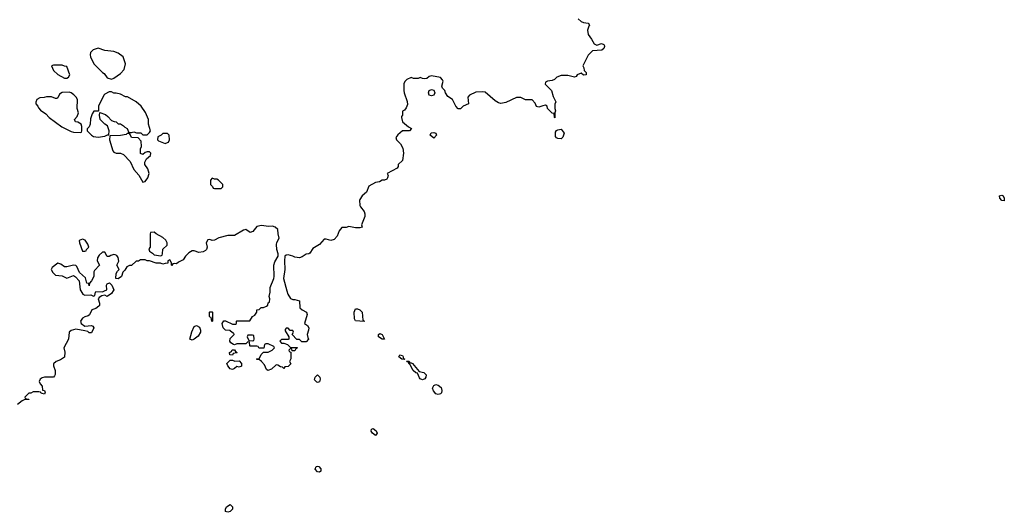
# Model space of a CAD drawing. Header units: inches. Extents: x 2380427 to 2580949, y 385907 to 546039.
# Tile 48 of 121: x 2454569 to 2463371, y 528022 to 532423. Entities that reach past the tile are written whole.
import ezdxf

# ---------------------------------------------------------------- set-up
doc = ezdxf.new("R2010")
doc.units = ezdxf.units.IN
doc.header["$MEASUREMENT"] = 0
for name, color, linetype in [('C4552', 7, 'Continuous'), ('C4553', 7, 'Continuous'), ('C4563', 7, 'Continuous')]:
    doc.layers.add(name, color=color, linetype=linetype)

msp = doc.modelspace()

# ---------------------------------------------------------------- linework, layer by layer
at = {"layer": 'C4552', "color": 5, "elevation": 60}
for points in [[(2455404.4, 530000), (2455390, 529978), (2455350, 529949), (2455330, 529962), (2455303.6, 529956.4), (2455279.6, 529940.4), (2455272, 529930), (2455281, 529890), (2455281, 529870), (2455276.8, 529863.2), (2455250, 529842), (2455214, 529830), (2455192.7, 529787.3), (2455182, 529778), (2455150, 529768.7), (2455130, 529755.3), (2455112, 529730), (2455118, 529710), (2455150, 529686), (2455210, 529691.3), (2455223.6, 529683.6), (2455231, 529670), (2455210, 529626), (2455190, 529626), (2455177.2, 529637.2), (2455150, 529644), (2455070, 529657.2), (2455030, 529645.2), (2455011, 529630), (2455006.8, 529570), (2454964.7, 529490), (2454974, 529454), (2454970.8, 529409.2), (2454934.4, 529385.6), (2454894, 529370), (2454872.7, 529347.3), (2454872, 529330), (2454886.8, 529290), (2454886, 529254), (2454879.8, 529240.2), (2454870, 529228), (2454790, 529229), (2454770, 529224), (2454751.3, 529210), (2454742, 529190), (2454751.1, 529171.1), (2454771, 529150), (2454774, 529114), (2454792, 529110), (2454798, 529090), (2454790, 529078), (2454770, 529082), (2454758, 529090), (2454756.4, 529096.4), (2454739, 529099), (2454690, 529098), (2454670, 529086), (2454650, 529086), (2454614, 529050), (2454618, 529038), (2454650, 529034), (2454652, 529030), (2454610, 529028), (2454590, 529018), (2454550, 528986)], [(2455116.1, 530000), (2455132, 529970), (2455150, 529962.8), (2455204.7, 529964.7), (2455230, 529954), (2455242, 529958), (2455246, 529990), (2455250, 529994), (2455310, 529991.3), (2455327.6, 530000)], [(2456957.6, 530000), (2456966, 529970), (2456990, 529932), (2457010, 529922), (2457030, 529922), (2457071.3, 529910), (2457074, 529850), (2457094, 529830), (2457134, 529810), (2457138, 529790), (2457114, 529710), (2457142, 529690), (2457154, 529670), (2457152, 529650), (2457138, 529610), (2457143.6, 529583.6), (2457152, 529570), (2457130, 529546), (2457090, 529546), (2457070, 529566), (2457047.3, 529567.3), (2457006, 529610), (2457018, 529630), (2457010, 529646), (2456987.3, 529647.3), (2456970, 529666), (2456950, 529666), (2456943.6, 529656.4), (2456943.6, 529643.6), (2456974, 529590), (2456974, 529570), (2456970, 529566), (2456910, 529566), (2456894, 529550), (2456910, 529534), (2456930, 529534), (2456962, 529522), (2456990, 529494), (2457050, 529494), (2457052, 529490), (2457038, 529482), (2457030, 529466), (2457006, 529466), (2457002, 529482), (2456990, 529486), (2456974, 529470), (2456978, 529458), (2456994, 529454), (2456992.7, 529392.7), (2456982, 529370), (2456991.6, 529348.4), (2456970, 529326), (2456938, 529322), (2456930, 529306), (2456918, 529318), (2456900.4, 529320.4), (2456876.4, 529336.4), (2456862, 529338), (2456819.8, 529300.2), (2456788.4, 529288.4), (2456776.4, 529296.4), (2456758, 529338), (2456730, 529368), (2456710, 529386), (2456690, 529386), (2456686, 529390), (2456690, 529394), (2456710, 529394), (2456728.4, 529431.6), (2456747.3, 529452.7), (2456790, 529454), (2456826, 529470), (2456846, 529490), (2456842, 529502), (2456790, 529526), (2456770, 529526), (2456758, 529522), (2456752.7, 529487.3), (2456712.7, 529487.3), (2456706, 529490), (2456702, 529502), (2456690, 529506), (2456630, 529506), (2456626, 529510), (2456622, 529542), (2456610, 529546), (2456592, 529528), (2456510, 529528), (2456490, 529518), (2456480.4, 529520.4), (2456456.4, 529536.4), (2456448, 529550), (2456450, 529574), (2456486, 529610), (2456482, 529622), (2456470, 529626), (2456447.3, 529647.3), (2456408.9, 529648.9), (2456389, 529669), (2456378, 529710), (2456392.7, 529732.7), (2456410, 529734), (2456470, 529702), (2456498, 529702), (2456506, 529710), (2456506, 529730), (2456510, 529734), (2456627.3, 529732.7), (2456648.9, 529771.1), (2456670, 529782), (2456688, 529810), (2456688.9, 529831.1), (2456710, 529834), (2456728.4, 529851.6), (2456750, 529852), (2456776.4, 529863.6), (2456787.3, 529872.7), (2456790, 529894), (2456802, 529898), (2456806, 529930), (2456798, 529950), (2456808, 529990), (2456808, 530000)]]:
    msp.add_lwpolyline(points, dxfattribs=at)
for points in [[(2456290, 529726), (2456286, 529730), (2456282, 529762), (2456270, 529766), (2456267.3, 529772.7), (2456266, 529810), (2456270, 529814), (2456290, 529814), (2456292, 529810), (2456294, 529730)], [(2457650, 529726), (2457570, 529734), (2457560.9, 529750), (2457558, 529810), (2457570, 529841), (2457590, 529840.7), (2457610, 529830.6), (2457630.8, 529810), (2457638, 529738), (2457650.8, 529730.8)], [(2456110, 529559), (2456089.3, 529570), (2456106.8, 529633.2), (2456130, 529682), (2456151.1, 529691.1), (2456176, 529676), (2456184.7, 529650), (2456184.7, 529630), (2456164.5, 529595.5), (2456130, 529569.2)], [(2456650, 529606), (2456610, 529606), (2456602, 529590), (2456618, 529558), (2456650, 529554), (2456662, 529558), (2456666, 529570), (2456662, 529602)], [(2457830, 529568.7), (2457810, 529569.2), (2457775.3, 529590), (2457775.3, 529610), (2457790, 529618.8), (2457810, 529610.8)], [(2456470, 529426), (2456448, 529428), (2456446, 529450), (2456462, 529458), (2456467.3, 529472.7), (2456490, 529474), (2456498, 529458), (2456514, 529450), (2456510, 529446), (2456478, 529442)], [(2456492.7, 529372.7), (2456530, 529374), (2456551.6, 529351.6), (2456552.7, 529327.3), (2456530, 529318), (2456510, 529326), (2456490, 529308), (2456470, 529298), (2456450, 529304), (2456429.3, 529329.3), (2456422, 529350), (2456450, 529382), (2456470, 529382)], [(2458010, 529386), (2457986, 529390), (2457958, 529410), (2457968, 529430), (2457990, 529422), (2457998, 529410), (2457998, 529398), (2458010.8, 529390.8)], [(2458058, 529358), (2458070, 529358), (2458082, 529350), (2458140.7, 529280.7), (2458182, 529270), (2458197.5, 529257.5), (2458202.8, 529250), (2458200.7, 529230), (2458190, 529214), (2458170, 529206.6), (2458150, 529213.2), (2458142, 529222), (2458124, 529264), (2458110, 529269.2), (2458085.2, 529290), (2458059, 529339), (2458048, 529350), (2458046, 529366), (2458034, 529366), (2458027.3, 529372.7), (2458050, 529371)], [(2457230, 529182), (2457224, 529184), (2457205.2, 529205.2), (2457209.3, 529230.7), (2457230, 529251.3), (2457251, 529230), (2457256, 529210), (2457250, 529189)], [(2458310, 529073.2), (2458290, 529081.2), (2458267.2, 529107.2), (2458259.3, 529130), (2458270, 529156), (2458290, 529162.8), (2458310, 529158.8), (2458337.3, 529137.3), (2458342.8, 529110), (2458338.8, 529090), (2458330, 529079)], [(2457750, 528709.2), (2457722, 528730), (2457710, 528748), (2457715.3, 528764.7), (2457730, 528770.8), (2457756, 528750), (2457764.7, 528730)], [(2457250, 528382), (2457230, 528384), (2457210, 528408), (2457218, 528430), (2457230, 528434.8), (2457242, 528430), (2457261, 528410), (2457262, 528390)], [(2456430, 528022), (2456408.7, 528028.7), (2456409, 528050), (2456419, 528070), (2456450, 528090.7), (2456470.6, 528070), (2456470.5, 528050), (2456450, 528029.5)]]:
    msp.add_lwpolyline(points, close=True, dxfattribs=at)
at = {"layer": 'C4553', "color": 5, "elevation": 60}
for points in [[(2459562, 532430), (2459587.9, 532407.9), (2459610, 532397.3), (2459651.3, 532391.3), (2459659.6, 532379.6), (2459662, 532370), (2459656, 532364), (2459644.7, 532330), (2459651, 532290), (2459681, 532250), (2459706, 532206), (2459730, 532194), (2459770, 532211.3), (2459790, 532202), (2459798, 532190), (2459796.9, 532183.1), (2459790, 532166), (2459774, 532150), (2459690, 532146), (2459650, 532106), (2459602, 532010), (2459611.6, 531991.6), (2459614, 531970), (2459634, 531950), (2459634, 531930), (2459610, 531928), (2459590, 531946), (2459554, 531930), (2459543.6, 531916.4), (2459530, 531908.7), (2459470, 531925.2), (2459410, 531924), (2459372, 531910), (2459350.6, 531889.4), (2459330, 531879), (2459286.4, 531873.6), (2459270, 531866), (2459266.4, 531846.4), (2459324.7, 531790), (2459338, 531738), (2459362, 531690), (2459352.7, 531667.3), (2459352, 531630), (2459358, 531610), (2459352, 531590), (2459354, 531546), (2459348.9, 531548.9), (2459346, 531586), (2459330, 531588), (2459288, 531630), (2459286, 531650), (2459270, 531658), (2459245.4, 531654.6), (2459210, 531642), (2459190, 531648), (2459178, 531678), (2459150, 531708), (2459090, 531708), (2459050, 531728), (2459011.6, 531728.4), (2458916.4, 531683.6), (2458870, 531675.6), (2458850, 531680.7), (2458818.7, 531698.7), (2458730, 531775.3), (2458710, 531779), (2458645.4, 531774.6), (2458591.6, 531748.4), (2458574, 531730), (2458582, 531670), (2458534, 531650), (2458510, 531626), (2458490, 531628), (2458468, 531650), (2458438, 531710), (2458398, 531738), (2458375.3, 531770), (2458368.7, 531790), (2458348.7, 531810), (2458342, 531830), (2458354.6, 531874.6), (2458350, 531886), (2458330, 531906), (2458250, 531922), (2458230, 531915.3), (2458210, 531899), (2458190, 531895.3), (2458170, 531898), (2458150, 531908), (2458130, 531898), (2458090, 531898), (2458070, 531908), (2458030, 531888), (2458012, 531870), (2458002, 531850), (2458002, 531790), (2458004.7, 531770), (2458032.8, 531692.8), (2458035.8, 531664.2), (2458025.2, 531634.8), (2458010, 531615.3), (2457992.7, 531607.3), (2457992, 531570), (2457982, 531558), (2457982, 531550), (2457992, 531510), (2458044.7, 531464.7), (2458072, 531450), (2458054, 531430), (2458051, 531429), (2457990, 531428.7), (2457950, 531395.3), (2457931.3, 531370), (2457938, 531350), (2457974.2, 531314.2), (2457993.8, 531273.8), (2457999.3, 531230), (2457990, 531166), (2457954, 531130), (2457954, 531110), (2457943.6, 531096.4), (2457854, 531050), (2457862, 531030), (2457858, 531010), (2457850, 530998), (2457830, 530988.7), (2457810, 530988), (2457784.7, 530975.3), (2457750, 530969), (2457690, 530935.3), (2457670, 530882), (2457630.9, 530849.1), (2457610, 530818), (2457606, 530810), (2457610, 530762), (2457614.8, 530750), (2457647.3, 530710), (2457654.9, 530690), (2457653.8, 530666.2), (2457624.7, 530590), (2457631, 530569), (2457610, 530562), (2457570, 530564), (2457510, 530575.3), (2457487.3, 530567.3), (2457450, 530566), (2457423.6, 530536.4), (2457407.3, 530490), (2457381.6, 530458.4), (2457350, 530449.4), (2457310, 530461.2), (2457290, 530462), (2457250, 530414), (2457190, 530378), (2457163.6, 530336.4), (2457154, 530330), (2457130, 530329), (2457094.6, 530305.4), (2457070, 530295.6), (2457030, 530301.6), (2457010, 530311.8), (2456970, 530322), (2456950, 530319.3), (2456940.7, 530310), (2456935.5, 530270), (2456938.8, 530190), (2456926.8, 530110), (2456957.6, 530000)], [(2456808, 530000), (2456808, 530030), (2456841.2, 530110), (2456845.2, 530130), (2456839.5, 530230), (2456850, 530261), (2456879.5, 530310), (2456879.3, 530330), (2456867, 530370), (2456865.1, 530414.9), (2456867.3, 530432.7), (2456889.2, 530470), (2456879.3, 530510), (2456878, 530550), (2456854, 530570), (2456830, 530577.2), (2456794.6, 530574.6), (2456730, 530584), (2456690, 530575.3), (2456654, 530530), (2456630, 530522), (2456590, 530548), (2456570, 530542), (2456490, 530494), (2456430, 530496), (2456350, 530472.7), (2456310, 530452.7), (2456290, 530449), (2456270, 530459), (2456250, 530455.3), (2456236, 530430), (2456244.7, 530390), (2456238, 530370), (2456230, 530362), (2456210, 530349), (2456170, 530342), (2456130, 530358), (2456110, 530358), (2456079.8, 530340.2), (2456051.3, 530310), (2456030, 530278), (2455990, 530258), (2455970, 530242), (2455954, 530246), (2455938, 530242), (2455930, 530226), (2455926, 530230), (2455926, 530250), (2455910, 530278), (2455894, 530270), (2455892.7, 530247.3), (2455870, 530246), (2455850, 530238), (2455828.4, 530248.4), (2455790, 530248.7), (2455730, 530268), (2455710, 530268), (2455690, 530278), (2455650, 530278), (2455630, 530266), (2455610, 530266), (2455570, 530226), (2455550, 530226), (2455525.4, 530214.6), (2455510, 530186), (2455490, 530166), (2455478, 530130), (2455448.4, 530108.4), (2455428, 530110), (2455430, 530154), (2455443.1, 530176.9), (2455458, 530190), (2455438, 530230), (2455454.6, 530265.4), (2455450, 530298), (2455437.2, 530317.2), (2455423.1, 530323.1), (2455410, 530324), (2455382.8, 530317.2), (2455368, 530308), (2455350, 530306), (2455330, 530346), (2455310, 530346), (2455279.6, 530320.4), (2455263.6, 530296.4), (2455262, 530270), (2455282, 530230), (2455238, 530182), (2455232, 530170), (2455231.6, 530128.4), (2455212, 530090), (2455192, 530070), (2455190, 530046), (2455186, 530066), (2455168, 530070), (2455158, 530118), (2455103.2, 530163.2), (2455079, 530219), (2455070, 530228), (2455048.9, 530228.9), (2454990, 530215.3), (2454970, 530215.3), (2454938, 530238), (2454910, 530248), (2454858, 530210), (2454851, 530190), (2454865.8, 530165.8), (2454890, 530141), (2454950, 530134), (2454990, 530114.8), (2455050, 530138), (2455067.1, 530127.1), (2455101, 530090), (2455110.8, 530010), (2455116.1, 530000)], [(2455327.6, 530000), (2455348, 530010), (2455344, 530050), (2455350, 530062), (2455371, 530071), (2455392, 530052), (2455411, 530010), (2455404.4, 530000)]]:
    msp.add_lwpolyline(points, dxfattribs=at)
for points in [[(2455270, 532168), (2455226.4, 532153.6), (2455202, 532130), (2455198, 532110), (2455202, 532090), (2455232, 532030), (2455310, 531952), (2455323.6, 531943.6), (2455350, 531904.7), (2455390, 531892), (2455410, 531902), (2455470, 531942), (2455503.1, 531976.9), (2455514, 532030), (2455494, 532090), (2455450, 532124), (2455410, 532139), (2455329.1, 532149.1)], [(2454950, 532018), (2454870, 532018), (2454854, 532010), (2454872, 531970), (2454910, 531932), (2454970, 531902), (2454990, 531902), (2455006, 531910), (2455018, 531930), (2454990, 532006), (2454970, 532008)], [(2455010, 531776), (2454947.9, 531772.1), (2454923.5, 531756.5), (2454910, 531726), (2454899.6, 531720.4), (2454890, 531718), (2454853.6, 531733.6), (2454810, 531735.3), (2454787.3, 531727.3), (2454750, 531726), (2454722, 531710), (2454712.7, 531687.3), (2454712, 531670), (2454731, 531651), (2454736.9, 531636.9), (2454755.3, 531615.3), (2454802, 531582), (2454832, 531550), (2454946.4, 531466.4), (2455030, 531424.7), (2455050, 531418), (2455110, 531414), (2455122, 531418), (2455126, 531430), (2455126, 531470), (2455118, 531490), (2455090, 531508), (2455069.1, 531509.1), (2455058, 531530), (2455083.1, 531556.9), (2455094, 531590), (2455082, 531630), (2455086, 531710), (2455075.1, 531730), (2455053, 531753), (2455030, 531769.4)], [(2455390, 531778), (2455370, 531778), (2455330, 531758), (2455322, 531750), (2455274, 531650), (2455274, 531606), (2455232.7, 531607.3), (2455216.9, 531583.1), (2455202, 531538), (2455198, 531490), (2455190, 531466), (2455172.7, 531447.3), (2455172, 531430), (2455211.3, 531390), (2455230, 531378.8), (2455270, 531374.8), (2455330, 531382), (2455354, 531394), (2455366, 531394), (2455368.7, 531430), (2455355.3, 531475.3), (2455330, 531488.7), (2455289, 531530), (2455282, 531570), (2455286, 531594), (2455335.3, 531575.3), (2455358, 531558), (2455390, 531522), (2455412.7, 531512.7), (2455430, 531512), (2455450, 531494), (2455470, 531492), (2455496, 531476), (2455510, 531462), (2455531.1, 531451.1), (2455542, 531422), (2455550, 531414), (2455570, 531414), (2455590, 531422), (2455612.7, 531412.7), (2455651.6, 531411.6), (2455670, 531394), (2455710, 531394), (2455730, 531414), (2455738, 531430), (2455722, 531490), (2455722, 531530), (2455692.9, 531592.9), (2455655.3, 531650), (2455608.9, 531688.9), (2455532.9, 531732.9), (2455515.3, 531735.3), (2455470, 531758), (2455430, 531768), (2455410, 531768)], [(2458250, 531742.7), (2458229, 531750), (2458224, 531770), (2458229.4, 531790.6), (2458250, 531798), (2458270, 531792), (2458281, 531770), (2458270, 531749.2)], [(2455550, 531406), (2455530, 531406), (2455522, 531398), (2455470, 531388.7), (2455374, 531386), (2455371.3, 531350), (2455402.8, 531250), (2455410, 531241), (2455430, 531231), (2455470.7, 531230.7), (2455498, 531218), (2455556.8, 531156.8), (2455590, 531084.7), (2455632.8, 531032.8), (2455670, 530972), (2455690, 530978), (2455714, 531010), (2455725.2, 531050), (2455714, 531090), (2455689, 531130), (2455689.1, 531150.9), (2455701.2, 531178.8), (2455738, 531210), (2455742, 531230), (2455730, 531242), (2455710, 531242), (2455690, 531238), (2455670, 531218), (2455650, 531228), (2455648, 531270), (2455658, 531290), (2455656.4, 531336.4), (2455627.3, 531367.3), (2455569.1, 531369.1), (2455558, 531398)], [(2455890, 531406), (2455850, 531406), (2455834, 531390), (2455804.7, 531375.3), (2455802, 531350), (2455810, 531342), (2455870, 531318), (2455890, 531324.7), (2455898, 531330), (2455908, 531350), (2455906, 531390)], [(2458270, 531364), (2458238, 531390), (2458249, 531411), (2458270, 531416), (2458290.5, 531410.5), (2458294.8, 531390)], [(2459410, 531358), (2459380.4, 531360.4), (2459368, 531368), (2459360.4, 531380.4), (2459360.4, 531419.6), (2459367.3, 531432.7), (2459380.4, 531439.6), (2459410, 531444.7), (2459436, 531410), (2459425.4, 531374.6)], [(2456290, 531006), (2456274, 530990), (2456274, 530950), (2456292.7, 530932.7), (2456298, 530918), (2456310, 530914), (2456370, 530914), (2456386, 530930), (2456386, 530950), (2456346, 530990), (2456330, 530998), (2456310, 530998)], [(2455770, 530526), (2455738, 530522), (2455734, 530510), (2455734, 530390), (2455724.7, 530375.3), (2455730, 530354), (2455756.9, 530336.9), (2455770, 530322), (2455830, 530314), (2455842, 530318), (2455846, 530330), (2455847.3, 530372.7), (2455886, 530410), (2455888, 530430), (2455874.6, 530454.6), (2455850, 530478), (2455788.4, 530508.4)], [(2455130, 530462), (2455102, 530450), (2455104.7, 530430), (2455130, 530354), (2455150, 530354), (2455162, 530358), (2455166, 530370), (2455188, 530390), (2455178, 530418), (2455153.2, 530453.2)]]:
    msp.add_lwpolyline(points, close=True, dxfattribs=at)
at = {"layer": 'C4563', "color": 5, "elevation": 60}
msp.add_lwpolyline([(2463370, 530806), (2463350, 530808), (2463330, 530828), (2463329, 530850), (2463350, 530854), (2463362, 530850), (2463371.3, 530830)], close=True, dxfattribs=at)

doc.saveas('drawing.dxf')
